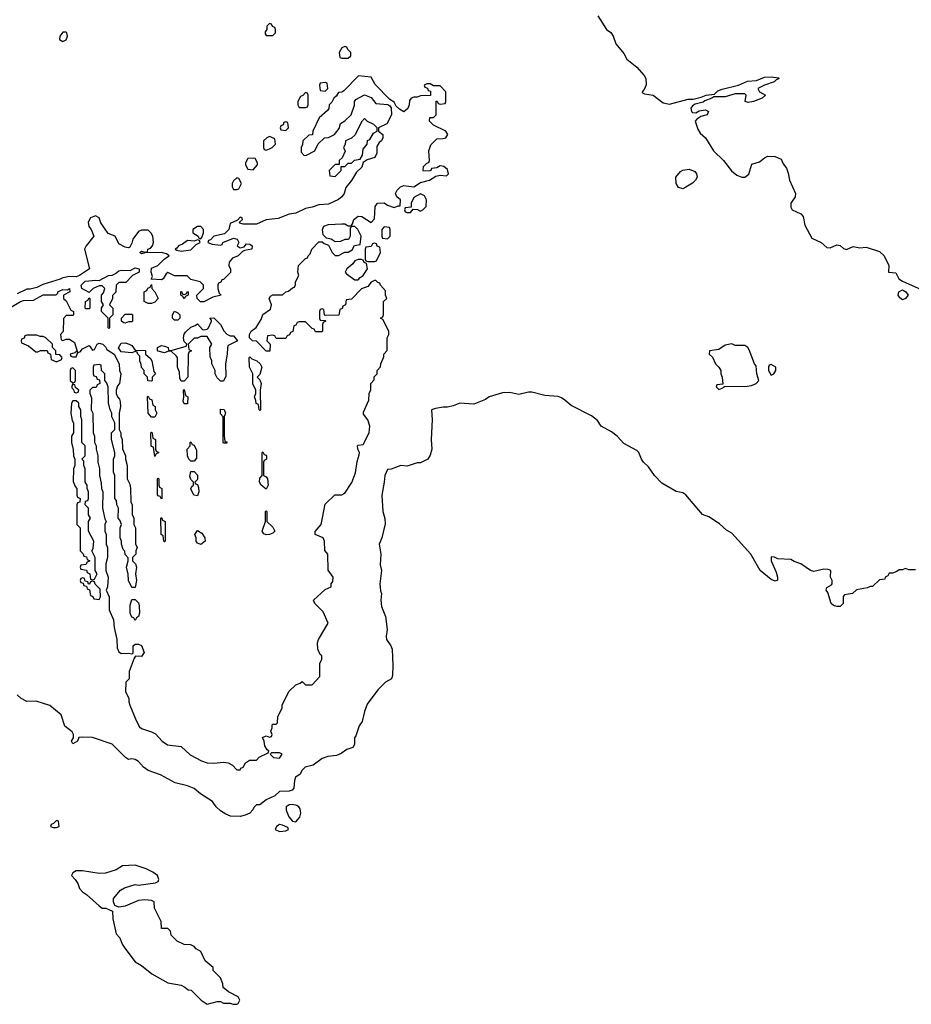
# Model space of a CAD drawing. Header units: inches. Extents: x 2769379 to 2883802, y 684208 to 828654.
# Tile 170 of 256: x 2792986 to 2798425, y 790345 to 796350. Entities that reach past the tile are written whole.
import ezdxf

# ---------------------------------------------------------------- set-up
doc = ezdxf.new("R2010")
doc.units = ezdxf.units.IN
doc.header["$MEASUREMENT"] = 0
doc.layers.add('C7799', color=7, linetype='Continuous')

msp = doc.modelspace()

# ---------------------------------------------------------------- linework, layer by layer
at = {"layer": 'C7799', "color": 2}
for points, elevation in [([(2796512.5, 796372.5), (2796566, 796290), (2796591.1, 796271.1), (2796606.6, 796250), (2796623, 796203), (2796670, 796144), (2796689.5, 796109.5), (2796750, 796059.3), (2796794.5, 796010), (2796804.5, 795990), (2796807, 795953), (2796796, 795924), (2796782, 795910), (2796784, 795904), (2796796.4, 795896.4), (2796850, 795889), (2796910, 795842.7), (2796950, 795834.5), (2797064, 795864), (2797094.4, 795865.6), (2797143, 795877), (2797174, 795890), (2797224, 795896), (2797244.9, 795915.1), (2797270, 795926.6), (2797370, 795949.4), (2797425.8, 795974.2), (2797480.5, 795979.5), (2797530, 795998), (2797570, 796001.2), (2797614.6, 795994.6), (2797618, 795990), (2797599, 795981), (2797588, 795970), (2797529.3, 795950.7), (2797488.7, 795930), (2797498, 795910), (2797535.3, 795890), (2797515.3, 795870), (2797462, 795850), (2797430, 795845.5), (2797412, 795850), (2797418, 795890), (2797410, 795898), (2797350, 795898), (2797290, 795879.3), (2797220.2, 795879.8), (2797208, 795870), (2797165.6, 795854.4), (2797154.2, 795845.8), (2797106, 795834), (2797090, 795824.7), (2797079, 795810), (2797084, 795790), (2797090, 795784), (2797110, 795782), (2797130, 795794), (2797170, 795799), (2797188, 795790), (2797179, 795770), (2797141.5, 795758.5), (2797116.5, 795743.5), (2797105.2, 795730), (2797122.5, 795682.5), (2797137, 795657), (2797170, 795629), (2797218, 795550), (2797279.3, 795490), (2797327.3, 795427.3), (2797361.2, 795401.2), (2797390, 795389), (2797410, 795389), (2797432.7, 795407.3), (2797451.1, 795468.9), (2797498, 795482), (2797530, 795508), (2797550, 795518), (2797594.6, 795514.6), (2797630, 795498), (2797642, 795470), (2797663.1, 795443.1), (2797673.6, 795413.6), (2797681.2, 795370), (2797719, 795290), (2797715.3, 795270), (2797689, 795230), (2797690, 795206), (2797698, 795190), (2797750, 795165.2), (2797765.2, 795150), (2797776, 795096), (2797817.2, 795017.2), (2797875.3, 794990), (2797910, 794960.9), (2797930, 794958), (2797970, 794977), (2797990, 794972.3), (2798010, 794953.2), (2798030, 794948.7), (2798070, 794966), (2798110, 794959), (2798150, 794962), (2798230, 794935.3), (2798258, 794910), (2798288, 794850), (2798286, 794810), (2798330, 794806), (2798348.7, 794770), (2798370, 794755.3), (2798484.1, 794704.1)], 2), ([(2792910, 794582), (2792990, 794630.8), (2793010, 794636), (2793070, 794638), (2793130, 794670.8), (2793208, 794672), (2793218, 794682), (2793218, 794690), (2793230, 794696), (2793250, 794704.7), (2793278, 794702), (2793290.7, 794710.7), (2793292, 794690), (2793254, 794670), (2793254, 794650), (2793270, 794634), (2793298, 794578), (2793314, 794570), (2793314, 794550), (2793310, 794546), (2793270, 794546), (2793252.7, 794527.3), (2793252, 794448), (2793234, 794430), (2793238, 794398), (2793250, 794394), (2793270, 794402), (2793290, 794401), (2793320.7, 794380.7), (2793338, 794322), (2793330, 794326), (2793322, 794318), (2793294, 794310), (2793298, 794298), (2793310, 794294), (2793330, 794294), (2793340.4, 794319.6), (2793355.3, 794324.7), (2793370, 794342), (2793410, 794362), (2793430, 794334), (2793442, 794338), (2793458, 794370), (2793470, 794376), (2793494, 794370), (2793510, 794354), (2793518, 794338), (2793562, 794310), (2793592, 794250), (2793594, 794210), (2793602, 794190), (2793594, 794130), (2793583.6, 794116.4), (2793574, 794090), (2793574, 794070), (2793582, 794050), (2793595.3, 794035.3), (2793599.8, 794019.8), (2793601, 793990), (2793592, 793950), (2793592, 793850), (2793602, 793830), (2793602, 793810), (2793611.3, 793788.7), (2793612.7, 793732.7), (2793632, 793690), (2793632, 793670), (2793642, 793630), (2793642, 793550), (2793656.9, 793516.9), (2793662, 793490), (2793664.7, 793410), (2793672, 793390), (2793672.7, 793332.7), (2793682, 793310), (2793682, 793270), (2793692, 793250), (2793692.7, 793152.7), (2793702, 793130), (2793694, 793110), (2793694, 793090), (2793674, 793070), (2793674, 793050), (2793691.6, 793031.6), (2793698, 793010), (2793692, 792970), (2793698, 792930), (2793690, 792886), (2793670, 792886), (2793648.7, 792930), (2793648.4, 792968.4), (2793638, 793010), (2793648, 793050), (2793647.3, 793067.3), (2793628.4, 793088.4), (2793627.3, 793107.3), (2793618, 793118), (2793606, 793150), (2793606, 793170), (2793598, 793190), (2793598, 793250), (2793606, 793270), (2793596.4, 793296.4), (2793586, 793310), (2793588, 793370), (2793578, 793390), (2793576.4, 793416.4), (2793566, 793430), (2793566, 793570), (2793558, 793590), (2793558, 793670), (2793566, 793690), (2793566, 793710), (2793546, 793790), (2793546, 793830), (2793566, 793850), (2793566, 793890), (2793548.4, 793928.4), (2793548, 793950), (2793538, 793970), (2793527.3, 794012.7), (2793526, 794110), (2793516.4, 794136.4), (2793506, 794150), (2793506, 794190), (2793486, 794210), (2793482, 794242), (2793470, 794246), (2793438, 794242), (2793434, 794230), (2793434, 794190), (2793438, 794178), (2793452.7, 794172.7), (2793458, 794158), (2793472.7, 794152.7), (2793474, 794130), (2793458, 794122), (2793452.7, 794107.3), (2793430, 794106), (2793414, 794090), (2793414, 794070), (2793423.6, 794043.6), (2793422, 793970), (2793432, 793950), (2793434, 793830), (2793442, 793810), (2793442, 793770), (2793451.6, 793751.6), (2793452, 793730), (2793462, 793690), (2793462, 793650), (2793472, 793610), (2793472, 793570), (2793483.6, 793523.6), (2793484.7, 793490), (2793494, 793470), (2793492, 793370), (2793505.4, 793305.4), (2793514, 793290), (2793504.7, 793270), (2793504.7, 793230), (2793514, 793210), (2793514, 793150), (2793522, 793130), (2793522, 793070), (2793512, 793030), (2793512, 792990), (2793524.7, 792950), (2793522, 792890), (2793514, 792870), (2793531.3, 792830), (2793532, 792750), (2793558, 792690), (2793562, 792642), (2793578, 792570), (2793579.6, 792519.6), (2793590, 792494), (2793604.7, 792484.7), (2793650, 792486), (2793670, 792482), (2793676.4, 792483.6), (2793678, 792490), (2793678, 792530), (2793690, 792542), (2793710, 792542), (2793730, 792532), (2793744.7, 792490), (2793730, 792466), (2793692.7, 792467.3), (2793683.6, 792456.4), (2793654, 792374), (2793654, 792330), (2793634, 792310), (2793632, 792250), (2793651.1, 792211.1), (2793651.3, 792190), (2793658, 792170), (2793695.9, 792075.9), (2793717.3, 792037.3), (2793730, 792026), (2793790, 792006.8), (2793813.7, 791993.7), (2793856, 791950), (2793887.9, 791927.9), (2793970, 791916), (2794026.4, 791866.4), (2794094, 791830), (2794130, 791818), (2794170, 791816), (2794230, 791822), (2794256.9, 791816.9), (2794283.6, 791803.6), (2794310, 791774), (2794330, 791774), (2794335.3, 791784.7), (2794348.4, 791791.6), (2794363.1, 791816.9), (2794387.3, 791832.7), (2794430, 791834), (2794447.3, 791852.7), (2794502, 791878), (2794506, 791890), (2794496.4, 791896.4), (2794480.4, 791920.4), (2794478, 791950), (2794468, 791972), (2794490, 791982), (2794510, 791974), (2794522, 791978), (2794526, 791990), (2794518, 792010), (2794526, 792030), (2794526, 792050), (2794530, 792054), (2794550, 792054), (2794558, 792062), (2794560.4, 792099.6), (2794588, 792150), (2794588, 792170), (2794600.4, 792199.6), (2794630, 792254), (2794670, 792294), (2794696.4, 792303.6), (2794710, 792314), (2794730, 792294), (2794770, 792294), (2794816.4, 792343.6), (2794816.4, 792423.6), (2794828, 792450), (2794828, 792470), (2794819, 792479), (2794804, 792510), (2794802, 792550), (2794808.7, 792570), (2794868, 792670), (2794838, 792738), (2794786, 792790), (2794778, 792810), (2794850, 792874), (2794886, 792890), (2794886, 792910), (2794896.4, 792923.6), (2794898, 792950), (2794867.3, 792992.7), (2794866, 793090), (2794847.3, 793112.7), (2794846, 793170), (2794838, 793190), (2794788.9, 793208.9), (2794788.7, 793228.7), (2794824, 793270), (2794850, 793394), (2794909.2, 793450.8), (2794950, 793451.3), (2794970, 793462), (2795012.9, 793527.1), (2795033.6, 793586.4), (2795044.7, 793655.3), (2795056.4, 793696.4), (2795058, 793710), (2795048, 793730), (2795046, 793750), (2795050, 793754), (2795082, 793758), (2795117.2, 793830), (2795122, 793870), (2795108.9, 793908.9), (2795084, 793944), (2795083.1, 793956.9), (2795115.3, 794030), (2795118, 794070), (2795127.3, 794092.7), (2795128, 794130), (2795147.3, 794152.7), (2795148.4, 794171.6), (2795166, 794190), (2795166, 794210), (2795187.3, 794232.7), (2795188, 794250), (2795207.3, 794292.7), (2795208, 794310), (2795227.3, 794332.7), (2795228, 794410), (2795238, 794430), (2795238, 794450), (2795202, 794522), (2795186, 794530), (2795202, 794538), (2795206, 794550), (2795206, 794630), (2795226, 794650), (2795218, 794670), (2795216.4, 794696.4), (2795186, 794730), (2795182, 794742), (2795170, 794746), (2795158, 794758), (2795150, 794758), (2795130, 794748), (2795110, 794722), (2795071.6, 794708.4), (2795010, 794646), (2794978, 794642), (2794974, 794610), (2794958, 794602), (2794952.7, 794587.3), (2794938, 794582), (2794932.7, 794547.3), (2794850, 794546), (2794846, 794550), (2794842, 794582), (2794830, 794586), (2794818, 794582), (2794814, 794570), (2794814, 794530), (2794818, 794518), (2794850, 794514), (2794854, 794510), (2794838, 794502), (2794834, 794490), (2794834, 794450), (2794830, 794446), (2794790, 794446), (2794782, 794462), (2794770, 794466), (2794730, 794506), (2794690, 794506), (2794678, 794502), (2794670, 794486), (2794658, 794482), (2794652.7, 794447.3), (2794638, 794442), (2794632.7, 794427.3), (2794618, 794422), (2794610, 794406), (2794550, 794406), (2794542, 794422), (2794530, 794426), (2794498, 794422), (2794494, 794390), (2794514, 794370), (2794512, 794328), (2794490, 794328.7), (2794430, 794388), (2794406, 794390), (2794388.4, 794408.4), (2794388.7, 794430), (2794398, 794450), (2794428.4, 794471.6), (2794458, 794522), (2794469.3, 794550.7), (2794515.3, 794584.7), (2794522, 794610), (2794508, 794650), (2794516.4, 794663.6), (2794530, 794672), (2794590, 794671.3), (2794609.5, 794690.5), (2794625.2, 794694.8), (2794650, 794714), (2794662, 794718), (2794668, 794732), (2794668.9, 794751.1), (2794688, 794790), (2794682, 794810), (2794686, 794850), (2794730, 794894), (2794742, 794898), (2794746, 794910), (2794758, 794922), (2794768, 794950), (2794810, 794994), (2794830, 794994), (2794843.6, 794983.6), (2794870, 794974), (2794892, 794930), (2794910, 794912), (2794930, 794912), (2794968.9, 794931.1), (2794990, 794932), (2795014.6, 794945.4), (2795027.3, 794972.7), (2795062, 794978), (2795068, 795030), (2795048, 795070), (2795030, 795088), (2795012.7, 795087.3), (2795002, 795078), (2795002, 795030), (2794992, 795008), (2794970, 795008), (2794943.6, 794996.4), (2794910, 794995.3), (2794886, 795010), (2794858, 795018), (2794838, 795038), (2794834, 795070), (2794842, 795090), (2794870, 795100.7), (2794950, 795104.7), (2794970, 795104.7), (2794990, 795092), (2795007.3, 795092.7), (2795016.4, 795103.6), (2795024, 795130), (2795050, 795150.8), (2795072, 795150), (2795130, 795112), (2795150, 795134), (2795154, 795210), (2795169.1, 795230.9), (2795210, 795232), (2795230, 795218.8), (2795270, 795204.7), (2795294, 795214), (2795306, 795214), (2795308, 795250), (2795286, 795270), (2795278, 795290), (2795288, 795310), (2795308.9, 795331.1), (2795330, 795338.8), (2795390, 795331), (2795430, 795356), (2795486, 795370), (2795524, 795396), (2795550, 795401), (2795590, 795398), (2795602, 795410), (2795595.5, 795435.5), (2795573.6, 795453.6), (2795563.6, 795456.4), (2795550, 795458), (2795530, 795446), (2795498, 795442), (2795494, 795430), (2795487.3, 795427.3), (2795450, 795426), (2795448, 795430), (2795450, 795454), (2795470, 795474), (2795482, 795478), (2795486, 795490), (2795482, 795550), (2795494.6, 795585.4), (2795530, 795622), (2795570, 795624.7), (2795586, 795630), (2795598, 795650), (2795586, 795670), (2795510, 795706), (2795486, 795730), (2795487.3, 795752.7), (2795510, 795754), (2795526, 795770), (2795527.3, 795852.7), (2795532.7, 795852.7), (2795538, 795838), (2795550, 795834), (2795582, 795838), (2795586, 795850), (2795586, 795910), (2795550, 795946), (2795510, 795946), (2795490, 795958), (2795470, 795958), (2795454, 795950), (2795458, 795938), (2795472.7, 795932.7), (2795478, 795918), (2795492.7, 795912.7), (2795492.7, 795887.3), (2795430, 795886), (2795410, 795878), (2795390, 795878), (2795374, 795870), (2795363.6, 795856.4), (2795362, 795830), (2795352.7, 795807.3), (2795330, 795788), (2795303.1, 795803.1), (2795283.1, 795823.1), (2795270, 795846), (2795243.1, 795863.1), (2795154, 795954), (2795130, 795998), (2795052.7, 796007.3), (2794963.6, 795916.4), (2794951.6, 795908.4), (2794930, 795906), (2794916.9, 795883.1), (2794902, 795870), (2794890, 795846), (2794874, 795830), (2794871.6, 795808.4), (2794863.6, 795796.4), (2794812, 795750), (2794774, 795670), (2794772.7, 795647.3), (2794750, 795646), (2794714, 795610), (2794711.6, 795588.4), (2794702, 795570), (2794702, 795542), (2794722, 795522), (2794736.4, 795523.6), (2794786, 795550), (2794807.3, 795592.7), (2794846, 795630), (2794870, 795632), (2794906, 795650), (2794934, 795686), (2794943.1, 795716.9), (2794970, 795732), (2795008, 795770), (2795027.3, 795827.3), (2795028.7, 795851.3), (2795036.4, 795863.6), (2795090, 795892), (2795130, 795874), (2795158, 795838), (2795232, 795832), (2795244.7, 795824.7), (2795252, 795812), (2795254, 795770), (2795224.7, 795715.3), (2795174, 795690), (2795174, 795670), (2795202, 795650), (2795202, 795630), (2795192, 795610), (2795179.6, 795600.4), (2795163.6, 795576.4), (2795163.6, 795536.4), (2795152, 795510), (2795104.7, 795495.3), (2795082, 795478), (2795072, 795450), (2795040.7, 795419.3), (2795010.4, 795369.6), (2794974.8, 795325.2), (2794966, 795290), (2794950.5, 795269.5), (2794930, 795253.2), (2794870, 795225.2), (2794810, 795221.2), (2794770, 795205.2), (2794730, 795199), (2794670.6, 795169.4), (2794630, 795162.7), (2794562.5, 795137.5), (2794490, 795129), (2794430, 795102.7), (2794350, 795102), (2794328.4, 795108.4), (2794326, 795114), (2794346, 795130), (2794342, 795142), (2794330, 795146), (2794314, 795126), (2794270, 795106), (2794262, 795070), (2794236, 795044), (2794170, 795028.7), (2794150, 795006), (2794138, 795002), (2794134, 794990), (2794159.8, 794979.8), (2794210, 794974), (2794222, 794978), (2794226, 794990), (2794290, 795018), (2794312, 795010), (2794322, 794990), (2794312, 794970), (2794330, 794958), (2794355.3, 794964.7), (2794370, 794982), (2794390, 794981), (2794404.7, 794970), (2794402, 794950), (2794358, 794942), (2794344.7, 794935.3), (2794318, 794910), (2794284.9, 794895.1), (2794264.7, 794870), (2794262, 794850), (2794272.7, 794827.3), (2794272.7, 794807.3), (2794230, 794766), (2794218, 794762), (2794212, 794748), (2794198, 794742), (2794194, 794730), (2794194, 794710), (2794202, 794682), (2794214, 794670), (2794163.6, 794656.4), (2794110, 794628), (2794088.7, 794628.7), (2794068.7, 794648.7), (2794066, 794670), (2794108, 794710), (2794108, 794730), (2794086, 794750), (2794030, 794766), (2794007.3, 794787.3), (2793930, 794788), (2793890, 794808), (2793879.6, 794800.4), (2793862, 794770), (2793850, 794762), (2793787.3, 794767.3), (2793796.4, 794783.6), (2793788, 794810), (2793790, 794834), (2793828.7, 794851.3), (2793869, 794891), (2793898, 794910), (2793882, 794922), (2793850, 794928.7), (2793750, 794928), (2793730, 794922), (2793718, 794930), (2793730, 794938), (2793750, 794932), (2793766, 794934), (2793768, 794950), (2793784, 794956), (2793795.3, 794970), (2793802, 794990), (2793798, 795030), (2793788.4, 795048.4), (2793770, 795066), (2793730, 795066), (2793710, 795058), (2793676, 795010), (2793670, 794986), (2793656.9, 794963.1), (2793650, 794958), (2793630, 794962), (2793590, 794982), (2793569.1, 795029.1), (2793526.3, 795046.3), (2793481.2, 795110), (2793470, 795142), (2793447.5, 795152.5), (2793418, 795142), (2793404.5, 795115.5), (2793407.3, 795087.3), (2793422, 795070), (2793438, 795030), (2793391, 794970), (2793381, 794950), (2793411, 794830), (2793350, 794788.7), (2793330, 794781.2), (2793290, 794783.7), (2793250, 794776), (2793233, 794767), (2793126.2, 794733.8), (2793090, 794716), (2793050, 794706), (2793030, 794706), (2792970, 794678)], 6), ([(2798450, 792994), (2798410, 792994), (2798390, 793002), (2798370, 792994), (2798350, 792994), (2798336.4, 792983.6), (2798310, 792974), (2798290, 792974), (2798282, 792958), (2798266, 792950), (2798262, 792938), (2798230, 792934), (2798187.3, 792892.7), (2798172.7, 792892.7), (2798156.4, 792883.6), (2798090, 792872), (2798066, 792850), (2798018, 792842), (2798008.7, 792831.3), (2798008.7, 792790), (2797990, 792771.3), (2797970, 792771), (2797950, 792776), (2797936, 792790), (2797916, 792856), (2797906, 792870), (2797910, 792886), (2797938, 792902), (2797942, 792910), (2797942, 792930), (2797932, 792950), (2797934, 792990), (2797916.9, 792996.9), (2797890, 792998), (2797830, 792984.7), (2797810, 792991.3), (2797750, 793031.3), (2797710, 793044.7), (2797690, 793058), (2797610, 793062), (2797590, 793072), (2797570, 793074), (2797568.7, 793050), (2797600.2, 792980.2), (2797608.7, 792950), (2797608, 792932), (2797594.6, 792925.4), (2797570, 792936), (2797502.8, 792990), (2797446, 793090), (2797330, 793218), (2797296.9, 793236.9), (2797255.3, 793275.3), (2797190, 793318), (2797150, 793332), (2797050, 793451.3), (2797030, 793464.7), (2796990, 793472), (2796903.5, 793523.5), (2796858, 793570), (2796822, 793622), (2796791.3, 793650), (2796778, 793670), (2796762, 793710), (2796750, 793722), (2796670, 793764.7), (2796631.3, 793810), (2796596.8, 793836.8), (2796532, 793870), (2796510, 793904.7), (2796473.7, 793933.7), (2796350, 793996), (2796311.3, 794030), (2796290, 794042.8), (2796270, 794050.6), (2796190, 794057.3), (2796110, 794077.3), (2796090, 794077.3), (2796030, 794062.8), (2795975.5, 794075.5), (2795930, 794073), (2795849.6, 794050.4), (2795826.8, 794033.2), (2795755.9, 794004.1), (2795670, 794010.5), (2795630, 793994), (2795594.5, 793985.5), (2795570, 793987.3), (2795521.5, 793978.5), (2795498, 793970), (2795502, 793910), (2795496, 793790), (2795499, 793730), (2795490, 793694), (2795475.3, 793670), (2795430, 793646), (2795410, 793646), (2795350, 793627.3), (2795310, 793630.7), (2795252.5, 793607.5), (2795230, 793606), (2795212.3, 793570), (2795209.6, 793530), (2795194, 793450), (2795200.7, 793350), (2795212.9, 793307.1), (2795215.5, 793275.5), (2795195.1, 793190), (2795179.3, 793150), (2795189.3, 793090), (2795184.1, 793024.1), (2795192.3, 792990), (2795182, 792910), (2795186.6, 792866.6), (2795192.7, 792850), (2795189.2, 792810), (2795192.3, 792770), (2795218, 792710), (2795226.6, 792630), (2795220.9, 792590), (2795222.7, 792570), (2795249.2, 792530), (2795257.2, 792510), (2795261.2, 792410), (2795259, 792350), (2795254, 792330), (2795218, 792310), (2795170, 792262), (2795105.6, 792174.4), (2795088.7, 792130), (2795075.3, 792070), (2795057.2, 792042.8), (2795037.2, 791982.8), (2795028.7, 791970), (2795028, 791930), (2795018, 791910), (2794981.2, 791898.8), (2794946.3, 791873.7), (2794918.4, 791861.6), (2794864.7, 791855.3), (2794830, 791844.7), (2794776, 791804), (2794728, 791790), (2794710, 791772), (2794694.6, 791745.4), (2794668.7, 791730), (2794662, 791710), (2794658, 791662), (2794648.4, 791651.6), (2794630, 791644.7), (2794570, 791642), (2794543.1, 791616.9), (2794490, 791591.3), (2794450, 791562), (2794430, 791562), (2794414.6, 791545.4), (2794408.7, 791530), (2794389.3, 791510.7), (2794362, 791498), (2794330, 791491), (2794271.6, 791491.6), (2794243.6, 791503.6), (2794210, 791524.7), (2794184.7, 791550), (2794162, 791582), (2794088, 791628), (2794050, 791661), (2794010, 791678), (2793935.3, 791695.3), (2793844.5, 791744.5), (2793770, 791770.8), (2793741, 791790), (2793710, 791824.7), (2793690, 791838), (2793670, 791842), (2793650, 791838), (2793632, 791850), (2793550, 791931.3), (2793431.1, 791971.1), (2793370, 791974), (2793347.3, 791972.7), (2793338, 791950), (2793310, 791934), (2793302, 791950), (2793314, 791970), (2793314, 791990), (2793305.4, 792005.4), (2793261.4, 792041.4), (2793238.8, 792110), (2793170, 792166), (2793087.3, 792192.7), (2793030, 792192), (2792994, 792210), (2792970, 792232)], 2)]:
    msp.add_lwpolyline(points, dxfattribs=dict(at, elevation=elevation))
for points, elevation in [([(2794510, 796326), (2794494, 796310), (2794494, 796290), (2794483.6, 796276.4), (2794483.6, 796263.6), (2794490, 796254), (2794530, 796254), (2794546, 796270), (2794546, 796290), (2794542, 796302), (2794527.3, 796307.3), (2794522, 796322)], 6), ([(2793270, 796274), (2793250, 796274), (2793231, 796250), (2793228, 796228), (2793250, 796217.3), (2793270, 796226), (2793277.2, 796250), (2793274, 796270)], 6), ([(2794970, 796186), (2794950, 796178), (2794934, 796150), (2794938, 796118), (2794950, 796114), (2794990, 796114), (2795006, 796130), (2795006, 796150), (2794987.3, 796167.3), (2794982, 796182)], 6), ([(2794850, 795966), (2794818, 795962), (2794814, 795950), (2794818, 795918), (2794850, 795914), (2794866, 795930), (2794862, 795962)], 6), ([(2794730, 795906), (2794712.7, 795887.3), (2794698, 795882), (2794682, 795850), (2794682, 795830), (2794690, 795814), (2794730, 795814), (2794742, 795818), (2794746, 795830), (2794746, 795890), (2794742, 795902)], 6), ([(2794610, 795726), (2794598, 795722), (2794592.7, 795707.3), (2794578, 795702), (2794574, 795690), (2794578, 795678), (2794610, 795674), (2794626, 795690), (2794622, 795722)], 6), ([(2795090, 795746), (2795070, 795726), (2795032.7, 795647.3), (2795010, 795626), (2794974, 795610), (2794971.6, 795588.4), (2794962, 795570), (2794971.6, 795548.4), (2794952.7, 795507.3), (2794934, 795490), (2794934, 795466), (2794910, 795466), (2794874, 795430), (2794878, 795398), (2794910, 795394), (2794946, 795430), (2794946, 795454), (2794970, 795454), (2794990, 795474), (2795010, 795474), (2795028, 795492), (2795062, 795498), (2795076.4, 795523.6), (2795080.4, 795559.6), (2795106, 795590), (2795107.3, 795612.7), (2795122, 795618), (2795143.1, 795656.9), (2795166, 795670), (2795166, 795690), (2795146, 795710), (2795108.4, 795728.4)], 6), ([(2794510, 795638), (2794494, 795630), (2794474, 795610), (2794474, 795570), (2794478, 795558), (2794490, 795554), (2794510, 795562), (2794526, 795570), (2794546, 795590), (2794542, 795622)], 6), ([(2794410, 795506), (2794378, 795502), (2794363.6, 795476.4), (2794363.6, 795463.6), (2794378, 795438), (2794410, 795434), (2794436.4, 795463.6), (2794436.4, 795476.4), (2794422, 795502)], 6), ([(2797030, 795317.2), (2797005.4, 795325.4), (2796989.3, 795350), (2796989.2, 795390), (2797016.5, 795423.5), (2797030, 795431), (2797070, 795437.3), (2797104, 795424), (2797114.8, 795410), (2797117.3, 795390), (2797107.3, 795370), (2797090, 795352.7), (2797050, 795329)], 2), ([(2794310, 795386), (2794290, 795366), (2794282, 795350), (2794282, 795330), (2794290, 795314), (2794310, 795314), (2794322, 795318), (2794338, 795350), (2794322, 795382)], 6), ([(2795430, 795288), (2795390, 795266), (2795374, 795230), (2795374, 795206), (2795338, 795202), (2795334, 795190), (2795338, 795178), (2795350, 795174), (2795370, 795174), (2795386, 795194), (2795411.6, 795191.6), (2795430, 795182), (2795446, 795190), (2795466, 795210), (2795468, 795250), (2795454.6, 795274.6)], 6), ([(2794090, 795088), (2794070, 795088), (2794042, 795070), (2794042, 795050), (2794074, 795030), (2794078, 795018), (2794090, 795014), (2794098, 795022), (2794108, 795050), (2794108, 795070)], 6), ([(2795210, 795086), (2795194, 795070), (2795194, 795030), (2795198, 795018), (2795230, 795014), (2795246, 795030), (2795246, 795070), (2795242, 795082)], 6), ([(2794070, 795006), (2794050, 794998), (2794010, 795002), (2793979.8, 794980.2), (2793954, 794970), (2793944.7, 794955.3), (2793934, 794950), (2793943.6, 794943.6), (2793970, 794938), (2794030, 794946), (2794062, 794978), (2794086, 794990), (2794082, 795002)], 6), ([(2795150, 794986), (2795138, 794982), (2795130, 794966), (2795098, 794962), (2795094, 794950), (2795094, 794890), (2795098, 794878), (2795110, 794874), (2795150, 794874), (2795162, 794878), (2795186, 794930), (2795182, 794962), (2795167.3, 794967.3), (2795162, 794982)], 6), ([(2795070, 794886), (2795050, 794886), (2795030, 794878), (2795018.8, 794861.2), (2794982, 794830), (2794972, 794810), (2794979.6, 794799.6), (2795030, 794762), (2795050, 794762), (2795062.7, 794777.3), (2795082, 794790), (2795108, 794830), (2795102, 794862), (2795088, 794868), (2795082, 794882)], 6), ([(2793530, 794466), (2793526, 794470), (2793526, 794530), (2793486, 794570), (2793486, 794590), (2793498, 794610), (2793486, 794630), (2793486, 794670), (2793496.4, 794683.6), (2793506, 794710), (2793490, 794726), (2793470, 794726), (2793434, 794710), (2793410, 794686), (2793366, 794710), (2793362, 794730), (2793385.6, 794754.4), (2793450, 794761), (2793470, 794758), (2793528, 794790), (2793550, 794791), (2793570, 794801), (2793590, 794818.8), (2793610, 794822.8), (2793660.4, 794819.6), (2793690, 794836), (2793714, 794830), (2793714, 794810), (2793674, 794790), (2793632.7, 794747.3), (2793590, 794746), (2793574, 794730), (2793571.6, 794688.4), (2793552.7, 794667.3), (2793551.6, 794648.4), (2793534, 794610), (2793554, 794590), (2793554, 794550), (2793534, 794530), (2793534, 794470)], 6), ([(2793770, 794618), (2793746, 794630), (2793746, 794690), (2793762, 794698), (2793767.3, 794712.7), (2793782, 794718), (2793790, 794734), (2793792, 794710), (2793811.3, 794690), (2793831.3, 794650), (2793810, 794626), (2793790, 794618)], 6), ([(2793990, 794648), (2793982, 794662), (2793968, 794670), (2793968, 794692), (2793974, 794690), (2793978, 794678), (2793990, 794674), (2794002, 794678), (2794010, 794692), (2794014, 794690), (2794014, 794670), (2793998, 794662)], 6), ([(2798370, 794642), (2798353.6, 794653.6), (2798344, 794670), (2798349.3, 794690.7), (2798370, 794701), (2798390.8, 794690.8), (2798404.7, 794670), (2798390, 794648.7)], 2), ([(2793390, 794586), (2793386, 794590), (2793388.4, 794631.6), (2793402, 794638), (2793410, 794654), (2793414, 794650), (2793414, 794590), (2793410, 794586)], 6), ([(2793930, 794518), (2793918, 794530), (2793918, 794550), (2793930, 794572), (2793950, 794562), (2793962, 794550), (2793962, 794530), (2793950, 794518)], 6), ([(2793630, 794498), (2793620.4, 794500.4), (2793606, 794510), (2793606, 794530), (2793630, 794554), (2793670, 794554), (2793674, 794550), (2793674, 794510), (2793670, 794506), (2793650, 794506)], 6), ([(2794270, 794422), (2794290, 794422), (2794314, 794390), (2794258, 794362), (2794252.7, 794347.3), (2794252, 794310), (2794242, 794250), (2794243.6, 794176.4), (2794230, 794146), (2794210, 794146), (2794190, 794166), (2794178, 794190), (2794178, 794210), (2794158, 794250), (2794158, 794270), (2794147.3, 794292.7), (2794146, 794350), (2794158, 794370), (2794130, 794418), (2794090, 794418), (2794070, 794408), (2794050, 794408), (2794014, 794370), (2794018, 794338), (2794034, 794330), (2794018, 794322), (2794012.7, 794307.3), (2794012, 794170), (2793990, 794146), (2793970, 794146), (2793963.1, 794163.1), (2793960.4, 794200.4), (2793948, 794230), (2793948, 794290), (2793940.4, 794300.4), (2793910, 794328), (2793892.7, 794327.3), (2793870, 794318), (2793830, 794328), (2793826, 794330), (2793826, 794350), (2793850, 794362), (2793870, 794358), (2793892, 794350), (2793894, 794334), (2793910, 794332), (2794002, 794358), (2794006, 794370), (2793990, 794386), (2793985.2, 794410), (2793989, 794431), (2793996.4, 794443.6), (2794030, 794474), (2794056.4, 794483.6), (2794070, 794494), (2794101, 794461), (2794110, 794458), (2794130, 794462), (2794138, 794470), (2794155.3, 794510), (2794156.4, 794516.4), (2794146, 794530), (2794171, 794531), (2794210.9, 794490.9), (2794231.1, 794451.1), (2794250, 794432)], 6), ([(2793090, 794426), (2793030, 794426), (2793018, 794422), (2793012.7, 794407.3), (2792998, 794402), (2792994, 794390), (2792998, 794378), (2793039.8, 794359.8), (2793083.6, 794323.6), (2793096.4, 794323.6), (2793112.7, 794332.7), (2793152.7, 794332.7), (2793158, 794318), (2793174, 794310), (2793178, 794278), (2793210, 794262), (2793242, 794278), (2793246, 794290), (2793230, 794306), (2793207.3, 794307.3), (2793206, 794330), (2793186, 794350), (2793186, 794370), (2793146, 794410), (2793130, 794418), (2793110, 794418)], 6), ([(2793790, 794146), (2793767.3, 794147.3), (2793766, 794170), (2793746, 794190), (2793746, 794210), (2793728.4, 794228.4), (2793727.3, 794247.3), (2793718, 794270), (2793718, 794298), (2793706, 794310), (2793702, 794322), (2793690, 794326), (2793670, 794318), (2793604, 794324), (2793588.7, 794348.7), (2793604, 794376), (2793630, 794378), (2793654, 794370), (2793670, 794362), (2793690, 794334), (2793752.7, 794332.7), (2793754, 794310), (2793783.6, 794283.6), (2793792, 794270), (2793803.6, 794203.6), (2793814, 794190), (2793794, 794170), (2793794, 794150)], 6), ([(2797330, 794373.2), (2797290, 794364), (2797250, 794339), (2797194, 794330), (2797192, 794310), (2797211.3, 794291.3), (2797231.1, 794251.1), (2797251.3, 794230), (2797262, 794210), (2797262, 794190), (2797271.3, 794170), (2797274, 794126), (2797238, 794122), (2797234, 794110), (2797250, 794094), (2797270, 794102), (2797286, 794110), (2797286, 794114), (2797410, 794112), (2797450, 794118), (2797478, 794130), (2797495.3, 794150), (2797482, 794190), (2797479, 794239), (2797468.7, 794250), (2797436.5, 794336.5), (2797428, 794350), (2797410, 794362), (2797350, 794362)], 6), ([(2794450, 793966), (2794446, 793970), (2794442, 794002), (2794428.4, 794008.4), (2794427.3, 794027.3), (2794418, 794050), (2794426, 794070), (2794426, 794090), (2794408.9, 794128.9), (2794408, 794190), (2794388, 794230), (2794386, 794290), (2794390, 794294), (2794402, 794282), (2794432, 794270), (2794452, 794250), (2794462, 794230), (2794450, 794186), (2794434, 794170), (2794450, 794154), (2794458, 794130), (2794452, 794090), (2794454, 793970)], 6), ([(2793310, 794226), (2793298, 794222), (2793294, 794210), (2793294, 794150), (2793310, 794134), (2793322, 794138), (2793326, 794150), (2793326, 794210)], 6), ([(2797570, 794246), (2797558, 794242), (2797554, 794230), (2797554, 794210), (2797570, 794182), (2797586, 794190), (2797598, 794210), (2797598, 794230)], 6), ([(2793310, 794126), (2793303.6, 794116.4), (2793303.6, 794103.6), (2793314, 794094), (2793318, 794078), (2793330, 794074), (2793342, 794078), (2793346, 794090), (2793326, 794106), (2793322, 794122)], 6), ([(2793990, 794006), (2793983.1, 794023.1), (2793988, 794050), (2793986, 794090), (2793990, 794094), (2793998, 794058), (2794012, 794050), (2794010, 794006)], 6), ([(2793330, 794026), (2793310, 794026), (2793302, 794010), (2793298, 793950), (2793305.4, 793905.4), (2793314, 793890), (2793314, 793830), (2793302, 793810), (2793302, 793770), (2793312.7, 793727.3), (2793314, 793690), (2793322, 793670), (2793322, 793630), (2793314, 793610), (2793312.7, 793532.7), (2793323.6, 793503.6), (2793334, 793490), (2793334, 793450), (2793338, 793438), (2793354, 793430), (2793352.7, 793407.3), (2793338, 793402), (2793334, 793390), (2793334, 793270), (2793354, 793250), (2793354, 793110), (2793372.7, 793092.7), (2793378, 793078), (2793392.7, 793072.7), (2793398, 793058), (2793414, 793050), (2793398, 793042), (2793390, 793026), (2793358, 793022), (2793354, 793010), (2793358, 792998), (2793392.7, 792992.7), (2793398, 792978), (2793414, 792970), (2793418, 792938), (2793430, 792934), (2793442, 792938), (2793458, 792970), (2793446, 792990), (2793446, 793070), (2793426, 793110), (2793434.6, 793125.4), (2793438, 793170), (2793406, 793230), (2793406, 793290), (2793418, 793310), (2793406, 793330), (2793406, 793370), (2793386, 793390), (2793387.3, 793412.7), (2793402, 793418), (2793406, 793430), (2793406, 793470), (2793398, 793490), (2793398, 793510), (2793386, 793530), (2793386, 793610), (2793378, 793630), (2793376.4, 793656.4), (2793366, 793670), (2793386, 793690), (2793386, 793750), (2793366, 793770), (2793366, 793910), (2793358, 793930), (2793358, 793970), (2793346, 793990), (2793346, 794010)], 6), ([(2793790, 793926), (2793768.9, 793948.9), (2793766, 794050), (2793770, 794054), (2793778, 794038), (2793791.6, 794031.6), (2793798, 793998), (2793812, 793990), (2793812, 793970), (2793822, 793950), (2793810, 793926)], 6), ([(2794230, 793766), (2794228, 793770), (2794227.3, 793927.3), (2794210, 793946), (2794210, 793974), (2794232.7, 793972.7), (2794242, 793950), (2794234, 793930), (2794232.7, 793812.7), (2794238, 793778), (2794250, 793774), (2794250, 793766)], 6), ([(2793810, 793686), (2793802, 793742), (2793790, 793746), (2793787.3, 793752.7), (2793786, 793830), (2793790, 793834), (2793794, 793830), (2793798, 793798), (2793814, 793790), (2793814, 793730), (2793818, 793718), (2793834, 793710), (2793818, 793702)], 6), ([(2794030, 793658), (2794018, 793670), (2794008.9, 793688.9), (2794008, 793730), (2794026, 793750), (2794026, 793770), (2794030, 793774), (2794038, 793758), (2794050, 793754), (2794063.6, 793723.6), (2794063.6, 793676.4), (2794050, 793658)], 6), ([(2794490, 793486), (2794458, 793510), (2794448.7, 793530), (2794450, 793554), (2794466, 793570), (2794466, 793710), (2794470, 793714), (2794478, 793698), (2794490, 793694), (2794491.6, 793688.4), (2794491.6, 793668.4), (2794478, 793662), (2794474, 793650), (2794474, 793570), (2794490, 793562), (2794498, 793550), (2794502, 793510)], 6), ([(2793850, 793426), (2793842, 793442), (2793830, 793446), (2793827.3, 793452.7), (2793826, 793550), (2793830, 793554), (2793834, 793550), (2793834, 793510), (2793838, 793498), (2793854, 793490), (2793854, 793430)], 6), ([(2794070, 793446), (2794048.9, 793448.9), (2794028.9, 793488.9), (2794036.4, 793503.6), (2794046, 793510), (2794046, 793530), (2794030, 793546), (2794023.1, 793563.1), (2794030, 793594), (2794050, 793594), (2794071.1, 793571.1), (2794070, 793546), (2794054, 793530), (2794058, 793518), (2794070, 793514), (2794076.9, 793496.9), (2794078, 793470)], 6), ([(2793870, 793166), (2793866, 793170), (2793862, 793202), (2793848, 793210), (2793846, 793310), (2793850, 793314), (2793858, 793298), (2793874, 793290), (2793874, 793170)], 6), ([(2794490, 793208.7), (2794474.6, 793214.6), (2794464, 793230), (2794486, 793290), (2794486, 793350), (2794490, 793354), (2794494, 793350), (2794494, 793290), (2794530, 793254), (2794542, 793230), (2794530, 793218), (2794510, 793209)], 6), ([(2794090, 793148.7), (2794070, 793158), (2794062, 793170), (2794062, 793190), (2794055.3, 793210), (2794070, 793234), (2794098, 793218), (2794116, 793190), (2794118, 793170)], 6), ([(2793370, 792946), (2793358, 792942), (2793354, 792930), (2793358, 792918), (2793374, 792914), (2793378, 792898), (2793394, 792894), (2793398, 792878), (2793412.7, 792872.7), (2793418, 792838), (2793432.7, 792832.7), (2793438, 792818), (2793470, 792814), (2793478, 792830), (2793476.4, 792876.4), (2793447.3, 792907.3), (2793442, 792922), (2793430, 792926), (2793418, 792922), (2793412.7, 792907.3), (2793406, 792906), (2793402, 792922), (2793386, 792926), (2793382, 792942)], 6), ([(2793690, 792686), (2793682, 792702), (2793670, 792706), (2793659, 792730), (2793660.2, 792779.8), (2793670, 792814), (2793690, 792814), (2793710, 792794), (2793715.3, 792775.3), (2793716, 792730), (2793711.1, 792708.9), (2793698, 792702)], 6), ([(2794570, 791878), (2794522, 791878), (2794514, 791870), (2794534, 791850), (2794570, 791846.8), (2794586, 791870)], 6), ([(2794650, 791564), (2794630, 791562), (2794612, 791550), (2794611.6, 791528.4), (2794627.5, 791487.5), (2794650, 791462), (2794670, 791458), (2794694.2, 791485.8), (2794700.9, 791510), (2794697, 791537), (2794689.4, 791549.4), (2794677, 791557)], 2), ([(2793210, 791466), (2793192.7, 791447.3), (2793178, 791442), (2793174, 791430), (2793190, 791422), (2793210, 791422), (2793226, 791430), (2793222, 791462)], 2), ([(2794570, 791442), (2794552, 791430), (2794544.7, 791410), (2794570, 791398), (2794610, 791402), (2794626, 791410), (2794622, 791422), (2794590, 791438)], 2), ([(2793690, 791193.2), (2793614, 791190), (2793574.4, 791165.6), (2793510, 791144), (2793470, 791142), (2793370, 791158), (2793330, 791158), (2793310, 791146), (2793302, 791130), (2793325.4, 791105.4), (2793341, 791081), (2793351.3, 791050), (2793370, 791031.3), (2793394.4, 791014.4), (2793470, 790944.7), (2793490, 790932), (2793512, 790932), (2793552, 790912), (2793554, 790866), (2793575.3, 790775.3), (2793596, 790750), (2793611.1, 790711.1), (2793626.4, 790686.4), (2793690, 790604.7), (2793730, 790582), (2793792, 790530), (2793890, 790476), (2793970, 790462), (2793994, 790450), (2794012.7, 790432.7), (2794031.6, 790431.6), (2794092, 790370), (2794130, 790344.7), (2794190, 790362), (2794210, 790362), (2794230, 790352), (2794270, 790352), (2794285.4, 790345.4), (2794310, 790344.7), (2794318, 790350), (2794328, 790370), (2794318, 790390), (2794260.2, 790420.2), (2794227.3, 790447.3), (2794226, 790470), (2794210, 790506), (2794166, 790550), (2794166, 790570), (2794118, 790610), (2794090, 790666), (2794063.1, 790683.1), (2794050, 790698), (2794030, 790708), (2793988.9, 790708.9), (2793946, 790730), (2793910, 790766), (2793906, 790790), (2793890, 790806), (2793850, 790806), (2793848, 790850), (2793808, 790930), (2793806, 790970), (2793790, 790978), (2793750, 790982), (2793710, 790978), (2793630, 790944), (2793590, 790938), (2793567.3, 790947.3), (2793558, 790970), (2793558, 790990), (2793600.2, 791039.8), (2793626, 791054), (2793690, 791074.8), (2793710, 791071), (2793814.6, 791085.4), (2793830, 791094), (2793834.6, 791105.4), (2793826, 791130), (2793798, 791150), (2793758, 791170)], 2)]:
    msp.add_lwpolyline(points, close=True, dxfattribs=dict(at, elevation=elevation))

doc.saveas('drawing.dxf')
